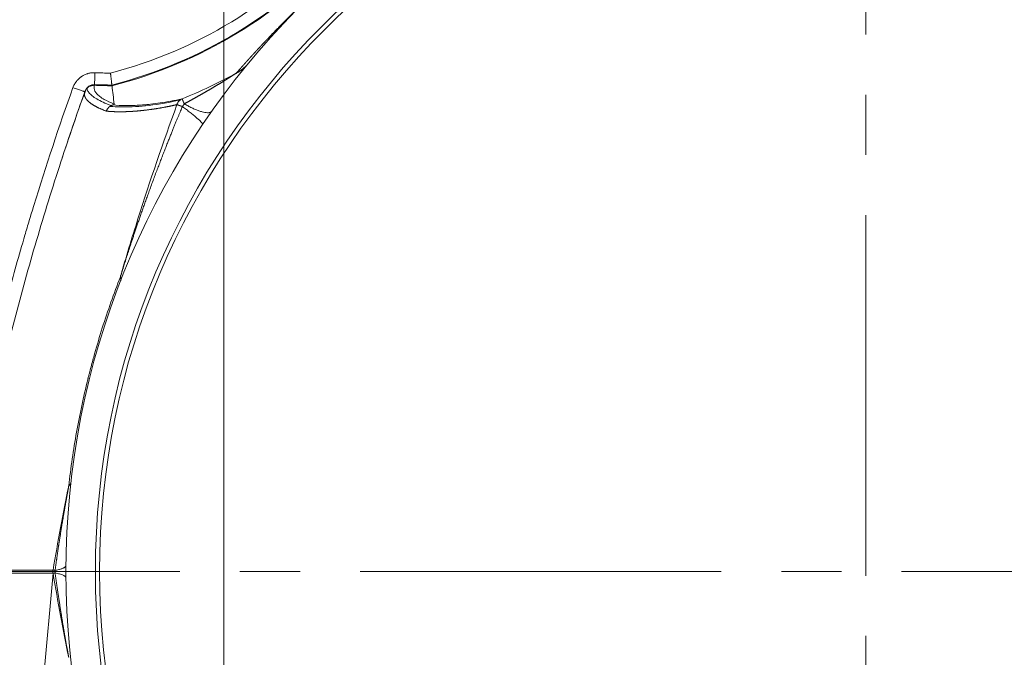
# Model space of a CAD drawing. Header units: millimetres. Extents: x -170 to 6906, y -2212 to 4257.
# Tile 3 of 256: x -42 to 192, y 1599 to 1750. Entities that reach past the tile are written whole.
import ezdxf

# ---------------------------------------------------------------- set-up
doc = ezdxf.new("R2010")
doc.units = ezdxf.units.MM
doc.linetypes.add('CENTER2', pattern=[28.575, 19.05, -3.175, 3.175, -3.175])
for name, color, linetype, lineweight in [('1轮廓实线层', 7, 'Continuous', 18), ('3中心线层', 1, 'CENTER2', 13), ('7标注层', 4, 'Continuous', 13)]:
    doc.layers.add(name, color=color, linetype=linetype, lineweight=lineweight)

msp = doc.modelspace()

# ---------------------------------------------------------------- linework, layer by layer
at = {"layer": '1轮廓实线层', "color": 7}
for p, q in [((-55.72, 1618.93), (-33.97, 1618.93)), ((-40.17, 1548.28), (-33.94, 1618.55))]:
    msp.add_line(p, q, dxfattribs=at)
for radius in [183, 182]:
    msp.add_circle((159.12, 1618.93), radius, dxfattribs=at)
for centre, radius, start, end in [((159.12, 1618.93), 190, 6.8906, 353.1094), ((1504.57, 1509.89), 1568.64, 169.92627, 174.82131), ((-47.51, 1841.65), 107.76, 284.6261, 318), ((-47.51, 1841.65), 110.59, 284.4281, 318), ((-47.51, 1841.65), 110.76, 284.4164, 318), ((-18.51, 1868.33), 130.96, 267.6104, 269.2176), ((-47.51, 1841.65), 118.9, 291.8417, 298.6749), ((-18.51, 1868.33), 133.79, 267.6104, 269.3809), ((-18.51, 1868.33), 133.96, 267.6104, 269.3906)]:
    msp.add_arc(centre, radius, start, end, dxfattribs=at)
for points, knots in [([(9.54, 1737.33), (9.56, 1737.35), (9.6, 1737.4), (9.67, 1737.47), (9.73, 1737.54), (9.79, 1737.61), (9.85, 1737.68), (9.91, 1737.75), (9.97, 1737.82), (10.03, 1737.89), (10.09, 1737.95), (10.15, 1738.02), (10.21, 1738.09), (10.27, 1738.16), (10.33, 1738.23), (10.4, 1738.3), (10.46, 1738.37), (10.52, 1738.44), (10.58, 1738.51), (10.64, 1738.58), (10.7, 1738.64), (10.76, 1738.71), (10.82, 1738.78), (10.88, 1738.85), (10.94, 1738.92), (11.01, 1738.99), (11.07, 1739.06), (11.13, 1739.13), (11.19, 1739.2), (11.25, 1739.26), (11.31, 1739.33), (11.37, 1739.4), (11.43, 1739.47), (11.5, 1739.54), (11.56, 1739.61), (11.62, 1739.68), (11.68, 1739.74), (11.74, 1739.81), (11.8, 1739.88), (11.86, 1739.95), (11.93, 1740.02), (11.99, 1740.09), (12.05, 1740.15), (12.11, 1740.22), (12.17, 1740.29), (12.23, 1740.36), (12.29, 1740.43), (12.36, 1740.5), (12.42, 1740.56), (12.48, 1740.63), (12.54, 1740.7), (12.6, 1740.77), (12.66, 1740.84), (12.73, 1740.9), (12.79, 1740.97), (12.85, 1741.04), (12.91, 1741.11), (12.97, 1741.18), (13.03, 1741.24), (13.1, 1741.31), (13.16, 1741.38), (13.22, 1741.45), (13.28, 1741.52), (13.34, 1741.58), (13.41, 1741.65), (13.47, 1741.72), (13.53, 1741.79), (13.59, 1741.85), (13.65, 1741.92), (13.72, 1741.99), (13.78, 1742.06), (13.84, 1742.13), (13.9, 1742.19), (13.97, 1742.26), (14.03, 1742.33), (14.09, 1742.4), (14.15, 1742.46), (14.21, 1742.53), (14.28, 1742.6), (14.34, 1742.67), (14.4, 1742.73), (14.46, 1742.8), (14.53, 1742.87), (14.59, 1742.94), (14.65, 1743), (14.71, 1743.07), (14.78, 1743.14), (14.84, 1743.21), (14.9, 1743.27), (14.96, 1743.34), (15.03, 1743.41), (15.09, 1743.47), (15.15, 1743.54), (15.21, 1743.61), (15.28, 1743.68), (15.34, 1743.74), (15.4, 1743.81), (15.47, 1743.88), (15.53, 1743.95), (15.59, 1744.01), (15.65, 1744.08), (15.72, 1744.15), (15.78, 1744.21), (15.84, 1744.28), (15.91, 1744.35), (15.97, 1744.41), (16.03, 1744.48), (16.1, 1744.55), (16.16, 1744.62), (16.22, 1744.68), (16.28, 1744.75), (16.35, 1744.82), (16.41, 1744.88), (16.47, 1744.95), (16.54, 1745.02), (16.6, 1745.08), (16.66, 1745.15), (16.73, 1745.22), (16.79, 1745.28), (16.85, 1745.35), (17.08, 1745.59), (17.48, 1746), (18.05, 1746.6), (18.62, 1747.19), (19.19, 1747.79), (19.77, 1748.38), (20.35, 1748.97), (20.93, 1749.55), (21.51, 1750.14), (22.09, 1750.72), (22.67, 1751.3), (23.21, 1751.83), (23.69, 1752.31), (24.11, 1752.72), (24.53, 1753.13), (24.95, 1753.54), (25.37, 1753.94), (25.79, 1754.35), (26.21, 1754.76), (26.63, 1755.16), (27.06, 1755.57), (27.48, 1755.97), (27.91, 1756.37), (28.33, 1756.78), (28.76, 1757.18), (29.19, 1757.58), (29.63, 1757.98), (30.06, 1758.39), (30.49, 1758.79), (30.8, 1759.07), (31, 1759.25), (31.07, 1759.32), (31.15, 1759.39), (31.23, 1759.46), (31.31, 1759.53), (31.38, 1759.61), (31.46, 1759.68), (31.54, 1759.75), (31.61, 1759.82), (31.69, 1759.89), (31.77, 1759.96), (31.84, 1760.03), (31.92, 1760.1), (32, 1760.17), (32.08, 1760.24), (32.15, 1760.31), (32.23, 1760.38), (32.31, 1760.45), (32.38, 1760.52), (32.46, 1760.59), (32.54, 1760.66), (32.62, 1760.73), (32.69, 1760.8), (32.77, 1760.87), (32.85, 1760.94), (32.93, 1761.01), (33, 1761.08), (33.08, 1761.15), (33.16, 1761.22), (33.24, 1761.29), (33.31, 1761.36), (33.39, 1761.43), (33.47, 1761.5), (33.55, 1761.56), (33.62, 1761.63), (33.7, 1761.7), (33.78, 1761.77), (33.86, 1761.84), (33.93, 1761.91), (34.01, 1761.98), (34.09, 1762.05), (34.17, 1762.12), (34.24, 1762.19), (34.32, 1762.26), (34.4, 1762.33), (34.48, 1762.4), (34.56, 1762.47), (34.63, 1762.54), (34.71, 1762.6), (34.79, 1762.67), (34.87, 1762.74), (34.94, 1762.81), (35.02, 1762.88), (35.1, 1762.95), (35.18, 1763.02), (35.26, 1763.09), (35.33, 1763.16), (35.41, 1763.23), (35.49, 1763.29), (35.57, 1763.36), (35.65, 1763.43), (35.73, 1763.5), (35.8, 1763.57), (35.88, 1763.64), (35.96, 1763.71), (36.04, 1763.78), (36.12, 1763.84), (36.2, 1763.91), (36.27, 1763.98), (36.35, 1764.05), (36.43, 1764.12), (36.51, 1764.19), (36.59, 1764.26), (36.67, 1764.32), (36.75, 1764.39), (36.82, 1764.46), (36.9, 1764.53), (36.98, 1764.6), (37.06, 1764.67), (37.14, 1764.74), (37.22, 1764.8), (37.3, 1764.87), (37.38, 1764.94), (37.45, 1765.01), (37.51, 1765.05), (37.53, 1765.08)], [0, 0, 0, 0, 0.004961, 0.009907, 0.014838, 0.019755, 0.024656, 0.029543, 0.034416, 0.039273, 0.044116, 0.048944, 0.053758, 0.058557, 0.063341, 0.06811, 0.072864, 0.077604, 0.082329, 0.08704, 0.091735, 0.096416, 0.101082, 0.105734, 0.110371, 0.114993, 0.1196, 0.124193, 0.128771, 0.133334, 0.137883, 0.142417, 0.146936, 0.151441, 0.155931, 0.160406, 0.164866, 0.169312, 0.173743, 0.17816, 0.182562, 0.186949, 0.191321, 0.195679, 0.200022, 0.204351, 0.208665, 0.212964, 0.217248, 0.221518, 0.225773, 0.230014, 0.23424, 0.238451, 0.242648, 0.24683, 0.250997, 0.25515, 0.259288, 0.263411, 0.26752, 0.271614, 0.275694, 0.279759, 0.283809, 0.287845, 0.291866, 0.295872, 0.299864, 0.303842, 0.307804, 0.311753, 0.315686, 0.319605, 0.323509, 0.327399, 0.331274, 0.335135, 0.338981, 0.342813, 0.34663, 0.350432, 0.35422, 0.357993, 0.361752, 0.365496, 0.369226, 0.372941, 0.376641, 0.380327, 0.383999, 0.387656, 0.391298, 0.394926, 0.398539, 0.402138, 0.405723, 0.409293, 0.412848, 0.416389, 0.419915, 0.423427, 0.426925, 0.430408, 0.433876, 0.43733, 0.44077, 0.444195, 0.447605, 0.451002, 0.454383, 0.457751, 0.461104, 0.464442, 0.467766, 0.471076, 0.474371, 0.477652, 0.480918, 0.48417, 0.487408, 0.515795, 0.542977, 0.568959, 0.593748, 0.617349, 0.639771, 0.661021, 0.68111, 0.700052, 0.717859, 0.734551, 0.745719, 0.756331, 0.766396, 0.775926, 0.784938, 0.793447, 0.801474, 0.809044, 0.816187, 0.822936, 0.829333, 0.835427, 0.841273, 0.846934, 0.852479, 0.857984, 0.863522, 0.869169, 0.87019, 0.871216, 0.872249, 0.873287, 0.874333, 0.875386, 0.876447, 0.877515, 0.878592, 0.879677, 0.88077, 0.881874, 0.882986, 0.884108, 0.88524, 0.886383, 0.887536, 0.8887, 0.889875, 0.891061, 0.892259, 0.893469, 0.89469, 0.895924, 0.89717, 0.898429, 0.899701, 0.900986, 0.902284, 0.903596, 0.904921, 0.90626, 0.907613, 0.90898, 0.910361, 0.911756, 0.913166, 0.914591, 0.916031, 0.917486, 0.918955, 0.92044, 0.921941, 0.923457, 0.924988, 0.926535, 0.928098, 0.929677, 0.931271, 0.932882, 0.934509, 0.936153, 0.937812, 0.939489, 0.941181, 0.942891, 0.944617, 0.94636, 0.94812, 0.949896, 0.95169, 0.953501, 0.955329, 0.957174, 0.959037, 0.960917, 0.962814, 0.964728, 0.966661, 0.968611, 0.970578, 0.972563, 0.974566, 0.976587, 0.978625, 0.980681, 0.982756, 0.984848, 0.986958, 0.989086, 0.991233, 0.993397, 0.99558, 0.997781, 1, 1, 1, 1]), ([(-29.21, 1733.94), (-29.16, 1734.08), (-29.05, 1734.34), (-28.87, 1734.72), (-28.72, 1734.96), (-28.6, 1735.14), (-28.56, 1735.2), (-28.48, 1735.31), (-28.44, 1735.37), (-28.31, 1735.54), (-28.13, 1735.75), (-27.83, 1736.05), (-27.62, 1736.23), (-27.45, 1736.37), (-27.4, 1736.41), (-27.28, 1736.49), (-27.22, 1736.53), (-27.05, 1736.65), (-26.81, 1736.8), (-26.44, 1736.99), (-26.18, 1737.1), (-25.98, 1737.17), (-25.91, 1737.2), (-25.78, 1737.24), (-25.71, 1737.26), (-25.5, 1737.32), (-25.23, 1737.39), (-24.81, 1737.45), (-24.39, 1737.48), (-24.11, 1737.48), (-23.97, 1737.48)], [0, 0, 0, 0, 0.0625, 0.125, 0.1875, 0.1875, 0.21875, 0.21875, 0.25, 0.25, 0.3125, 0.375, 0.4375, 0.4375, 0.46875, 0.46875, 0.5, 0.5, 0.5625, 0.625, 0.6875, 0.6875, 0.71875, 0.71875, 0.75, 0.75, 0.8125, 0.875, 0.9375, 1, 1, 1, 1]), ([(-24.09, 1734.49), (-24.09, 1734.5), (-24.09, 1734.53), (-24.09, 1734.62), (-24.09, 1734.68), (-24.08, 1734.84), (-24.08, 1734.94), (-24.07, 1735.16), (-24.06, 1735.29), (-24.05, 1735.56), (-24.04, 1735.71), (-24.03, 1736.03), (-24.02, 1736.2), (-24.01, 1736.55), (-24, 1736.73), (-23.98, 1737.1), (-23.98, 1737.29), (-23.97, 1737.48)], [0, 0, 0, 0, 0.125, 0.125, 0.25, 0.25, 0.375, 0.375, 0.5, 0.5, 0.625, 0.625, 0.75, 0.75, 0.875, 0.875, 1, 1, 1, 1]), ([(-19.93, 1734.38), (-19.93, 1734.38), (-19.94, 1734.39), (-19.94, 1734.42), (-19.94, 1734.46), (-19.95, 1734.52), (-19.96, 1734.56), (-19.96, 1734.58), (-19.96, 1734.62), (-19.96, 1734.64), (-19.97, 1734.7), (-19.98, 1734.79), (-20, 1734.94), (-20.02, 1735.06), (-20.03, 1735.14), (-20.03, 1735.16), (-20.03, 1735.19), (-20.04, 1735.24), (-20.04, 1735.29), (-20.06, 1735.39), (-20.07, 1735.53), (-20.09, 1735.69), (-20.11, 1735.81), (-20.11, 1735.85), (-20.12, 1735.91), (-20.12, 1735.93), (-20.13, 1735.97), (-20.14, 1736.08), (-20.16, 1736.27), (-20.19, 1736.54), (-20.22, 1736.72), (-20.23, 1736.86), (-20.24, 1736.91), (-20.25, 1737), (-20.26, 1737.09), (-20.28, 1737.21), (-20.29, 1737.29), (-20.29, 1737.33), (-20.29, 1737.35), (-20.29, 1737.35), (-20.3, 1737.36), (-20.3, 1737.37), (-20.3, 1737.38)], [0, 0, 0, 0, 0.0625, 0.0625, 0.125, 0.1875, 0.1875, 0.21875, 0.21875, 0.25, 0.25, 0.3125, 0.375, 0.4375, 0.4375, 0.453125, 0.453125, 0.46875, 0.5, 0.5, 0.5625, 0.625, 0.625, 0.65625, 0.65625, 0.671875, 0.671875, 0.6875, 0.75, 0.8125, 0.875, 0.875, 0.90625, 0.90625, 0.9375, 0.96875, 0.984375, 0.992188, 0.992188, 0.996094, 0.996094, 1, 1, 1, 1]), ([(-2.79, 1730.07), (-2.73, 1730.1), (-2.63, 1730.15), (-2.47, 1730.24), (-2.31, 1730.33), (-2.15, 1730.41), (-1.99, 1730.5), (-1.83, 1730.59), (-1.68, 1730.68), (-1.52, 1730.76), (-1.36, 1730.85), (-1.2, 1730.94), (-1.04, 1731.03), (-0.89, 1731.12), (-0.73, 1731.2), (-0.57, 1731.29), (-0.41, 1731.38), (-0.26, 1731.47), (-0.1, 1731.56), (0.06, 1731.65), (0.22, 1731.74), (0.37, 1731.83), (0.53, 1731.91), (0.69, 1732), (0.85, 1732.09), (1, 1732.18), (1.16, 1732.27), (1.32, 1732.36), (1.47, 1732.45), (1.63, 1732.54), (1.79, 1732.63), (1.95, 1732.72), (2.1, 1732.81), (2.26, 1732.9), (2.42, 1732.99), (2.57, 1733.09), (2.73, 1733.18), (2.89, 1733.27), (3.04, 1733.36), (3.2, 1733.45), (3.36, 1733.54), (3.52, 1733.63), (3.68, 1733.73), (3.85, 1733.82), (4.01, 1733.92), (4.18, 1734.02), (4.34, 1734.12), (4.51, 1734.21), (4.67, 1734.31), (4.83, 1734.41), (4.99, 1734.51), (5.16, 1734.61), (5.32, 1734.7), (5.48, 1734.8), (5.64, 1734.9), (5.8, 1735), (5.96, 1735.1), (6.12, 1735.19), (6.28, 1735.29), (6.44, 1735.39), (6.57, 1735.47), (6.67, 1735.53), (6.74, 1735.57), (6.81, 1735.62), (6.88, 1735.66), (6.95, 1735.7), (7.01, 1735.74), (7.08, 1735.78), (7.14, 1735.82), (7.21, 1735.86), (7.27, 1735.9), (7.33, 1735.94), (7.4, 1735.98), (7.46, 1736.01), (7.52, 1736.05), (7.57, 1736.09), (7.63, 1736.12), (7.69, 1736.16), (7.74, 1736.2), (7.8, 1736.23), (7.85, 1736.26), (7.91, 1736.3), (7.96, 1736.33), (8.01, 1736.36), (8.06, 1736.39), (8.11, 1736.43), (8.16, 1736.46), (8.21, 1736.49), (8.26, 1736.52), (8.31, 1736.55), (8.35, 1736.58), (8.4, 1736.6), (8.44, 1736.63), (8.48, 1736.66), (8.53, 1736.69), (8.57, 1736.71), (8.61, 1736.74), (8.65, 1736.76), (8.69, 1736.79), (8.73, 1736.81), (8.76, 1736.84), (8.8, 1736.86), (8.84, 1736.88), (8.87, 1736.9), (8.91, 1736.93), (8.94, 1736.95), (8.97, 1736.97), (9, 1736.99), (9.03, 1737.01), (9.06, 1737.03), (9.09, 1737.04), (9.12, 1737.06), (9.15, 1737.08), (9.17, 1737.1), (9.2, 1737.11), (9.22, 1737.13), (9.25, 1737.14), (9.27, 1737.16), (9.29, 1737.17), (9.32, 1737.19), (9.34, 1737.2), (9.36, 1737.21), (9.37, 1737.22), (9.39, 1737.23), (9.41, 1737.25), (9.43, 1737.26), (9.44, 1737.27), (9.46, 1737.28), (9.47, 1737.28), (9.48, 1737.29), (9.5, 1737.3), (9.51, 1737.31), (9.52, 1737.31), (9.53, 1737.32), (9.54, 1737.33), (9.54, 1737.33), (9.54, 1737.33)], [0, 0, 0, 0, 0.012496, 0.024994, 0.037493, 0.049995, 0.062499, 0.075005, 0.087512, 0.100022, 0.112533, 0.125047, 0.137562, 0.150079, 0.162598, 0.175119, 0.187641, 0.200165, 0.212691, 0.225219, 0.237749, 0.25028, 0.262813, 0.275348, 0.287884, 0.300422, 0.312962, 0.325503, 0.338046, 0.350591, 0.363137, 0.375685, 0.388235, 0.400786, 0.413339, 0.425894, 0.43845, 0.451007, 0.463567, 0.476128, 0.48869, 0.501254, 0.514611, 0.527949, 0.541267, 0.554566, 0.567845, 0.581105, 0.594345, 0.607566, 0.620768, 0.63395, 0.647112, 0.660255, 0.673379, 0.686483, 0.699567, 0.712632, 0.725678, 0.738704, 0.75171, 0.757511, 0.763242, 0.768906, 0.774501, 0.780028, 0.785486, 0.790876, 0.796198, 0.801451, 0.806636, 0.811753, 0.816801, 0.821782, 0.826694, 0.831538, 0.836314, 0.841022, 0.845662, 0.850234, 0.854737, 0.859173, 0.863541, 0.867841, 0.872073, 0.876237, 0.880333, 0.884362, 0.888323, 0.892216, 0.896042, 0.8998, 0.90349, 0.907113, 0.910669, 0.914157, 0.917578, 0.920931, 0.924218, 0.927437, 0.930589, 0.933674, 0.936692, 0.939644, 0.942529, 0.945347, 0.948098, 0.950783, 0.953402, 0.955955, 0.958441, 0.960862, 0.963217, 0.965506, 0.96773, 0.969889, 0.971983, 0.974013, 0.975977, 0.977878, 0.979715, 0.981488, 0.983198, 0.984846, 0.986432, 0.987956, 0.989419, 0.990821, 0.992165, 0.99345, 0.994677, 0.995848, 0.996964, 0.998027, 0.999038, 1, 1, 1, 1]), ([(-58.65, 1619.79), (-57.06, 1629.5), (-55.26, 1639.17), (-52.22, 1653.6), (-51.16, 1658.4), (-49.48, 1665.58), (-48.62, 1669.17), (-47.73, 1672.75), (-47.12, 1675.13), (-46.82, 1676.33), (-45.28, 1682.28), (-44, 1687.03), (-42, 1694.13), (-40.98, 1697.68), (-39.92, 1701.22), (-39.22, 1703.57), (-38.86, 1704.75), (-35.61, 1715.33), (-32.52, 1724.67), (-29.21, 1733.94)], [0, 0, 0, 0, 0.25, 0.25, 0.375, 0.375, 0.4375, 0.46875, 0.46875, 0.5, 0.5, 0.625, 0.625, 0.6875, 0.71875, 0.71875, 0.75, 0.75, 1, 1, 1, 1]), ([(-26.39, 1732.9), (-28.49, 1727.02), (-32.61, 1714.94), (-38.3, 1696.47), (-43.52, 1677.51), (-48.19, 1658.31), (-52.28, 1638.89), (-54.62, 1625.85), (-55.69, 1619.3)], [0, 0, 0, 0, 0.159434, 0.325976, 0.4934, 0.66163, 0.830539, 1, 1, 1, 1]), ([(-26.38, 1732.93), (-26.38, 1732.93), (-26.4, 1732.94), (-26.47, 1732.97), (-26.53, 1732.98), (-26.67, 1733.04), (-26.75, 1733.07), (-26.96, 1733.14), (-27.08, 1733.18), (-27.34, 1733.28), (-27.48, 1733.33), (-27.79, 1733.44), (-27.95, 1733.49), (-28.3, 1733.62), (-28.47, 1733.68), (-28.84, 1733.81), (-29.02, 1733.88), (-29.21, 1733.94)], [0, 0, 0, 0, 0.125, 0.125, 0.25, 0.25, 0.375, 0.375, 0.5, 0.5, 0.625, 0.625, 0.75, 0.75, 0.875, 0.875, 1, 1, 1, 1]), ([(-24.09, 1734.49), (-24.1, 1734.49), (-24.1, 1734.49), (-24.11, 1734.49), (-24.12, 1734.49), (-24.15, 1734.49), (-24.2, 1734.49), (-24.31, 1734.49), (-24.4, 1734.48), (-24.59, 1734.46), (-24.71, 1734.43), (-24.86, 1734.39), (-24.89, 1734.38), (-24.94, 1734.36), (-25.03, 1734.33), (-25.12, 1734.29), (-25.28, 1734.22), (-25.39, 1734.16), (-25.52, 1734.07), (-25.54, 1734.05), (-25.59, 1734.01), (-25.67, 1733.96), (-25.74, 1733.9), (-25.87, 1733.77), (-25.95, 1733.68), (-26.05, 1733.56), (-26.07, 1733.53), (-26.1, 1733.48), (-26.12, 1733.46), (-26.17, 1733.38), (-26.23, 1733.27), (-26.29, 1733.16), (-26.33, 1733.08), (-26.34, 1733.04), (-26.36, 1732.98), (-26.37, 1732.96), (-26.38, 1732.95), (-26.38, 1732.94), (-26.38, 1732.94), (-26.38, 1732.93)], [0, 0, 0, 0, 0.003906, 0.003906, 0.007813, 0.015625, 0.03125, 0.0625, 0.125, 0.125, 0.25, 0.25, 0.28125, 0.28125, 0.3125, 0.375, 0.375, 0.5, 0.5, 0.53125, 0.53125, 0.5625, 0.625, 0.625, 0.75, 0.75, 0.78125, 0.78125, 0.8125, 0.8125, 0.875, 0.9375, 0.9375, 0.96875, 0.984375, 0.992187, 0.996094, 0.996094, 1, 1, 1, 1]), ([(-24.09, 1734.66), (-24.31, 1734.66), (-24.53, 1734.63), (-24.98, 1734.5), (-25.21, 1734.4), (-25.8, 1734), (-26.1, 1733.62), (-26.27, 1733.19)], [0, 0, 0, 0, 0.238953, 0.238953, 0.502254, 0.502254, 1, 1, 1, 1]), ([(-20.1, 1729.67), (-20.82, 1729.94), (-21.48, 1730.2), (-23.16, 1730.98), (-24.02, 1731.49), (-24.96, 1732.25), (-25.21, 1732.5), (-25.61, 1733), (-25.74, 1733.25), (-25.85, 1733.58), (-25.87, 1733.66), (-25.89, 1733.75)], [0, 0, 0, 0, 0.198163, 0.198163, 0.56735, 0.56735, 0.751943, 0.751943, 0.936536, 0.936536, 1, 1, 1, 1]), ([(-19.41, 1730.02), (-20.34, 1730.39), (-21.13, 1730.77), (-22.16, 1731.36), (-22.49, 1731.58), (-22.93, 1731.91), (-23.06, 1732.01), (-23.24, 1732.18), (-23.3, 1732.23), (-23.41, 1732.34), (-23.46, 1732.39), (-23.91, 1732.88), (-24.14, 1733.3), (-24.22, 1733.98), (-24.19, 1734.23), (-24.09, 1734.49)], [0, 0, 0, 0, 0.251929, 0.251929, 0.394784, 0.394784, 0.466212, 0.466212, 0.501926, 0.501926, 0.53764, 0.53764, 0.823351, 0.823351, 1, 1, 1, 1]), ([(-20.42, 1729.49), (-20.38, 1729.49), (-20.34, 1729.48), (-19.56, 1729.41), (-18.77, 1729.37), (-16.19, 1729.32), (-14.21, 1729.4), (-9.72, 1729.86), (-7.21, 1730.24), (-4.2, 1730.9), (-3.98, 1730.95), (-3.76, 1731)], [0, 0, 0, 0, 0.010642, 0.010642, 0.202506, 0.202506, 0.586235, 0.586235, 0.969963, 0.969963, 1, 1, 1, 1]), ([(-3.27, 1731.28), (-4.2, 1731.07), (-5.1, 1730.89), (-6.84, 1730.56), (-7.67, 1730.42), (-9.29, 1730.18), (-10.06, 1730.08), (-11, 1729.97), (-11.18, 1729.95), (-11.55, 1729.92), (-11.73, 1729.9), (-12.27, 1729.85), (-12.62, 1729.82), (-14.33, 1729.7), (-15.58, 1729.66), (-17.8, 1729.68), (-18.79, 1729.74), (-19.67, 1729.83)], [0, 0, 0, 0, 0.125817, 0.125817, 0.251633, 0.251633, 0.37745, 0.37745, 0.408904, 0.408904, 0.440359, 0.440359, 0.503267, 0.503267, 0.7549, 0.7549, 1, 1, 1, 1]), ([(-4.51, 1729.9), (-4.48, 1729.98), (-4.45, 1730.05), (-4.39, 1730.2), (-4.36, 1730.27), (-4.28, 1730.41), (-4.23, 1730.48), (-4.14, 1730.61), (-4.09, 1730.68), (-3.98, 1730.8), (-3.92, 1730.85), (-3.81, 1730.96), (-3.74, 1731.01), (-3.61, 1731.1), (-3.55, 1731.15), (-3.41, 1731.22), (-3.34, 1731.25), (-3.27, 1731.28)], [0, 0, 0, 0, 0.125, 0.125, 0.25, 0.25, 0.375, 0.375, 0.5, 0.5, 0.625, 0.625, 0.75, 0.75, 0.875, 0.875, 1, 1, 1, 1]), ([(-19.67, 1729.83), (-19.68, 1729.83), (-19.69, 1729.83), (-19.72, 1729.82), (-19.74, 1729.81), (-19.76, 1729.81), (-19.79, 1729.8), (-19.81, 1729.79), (-19.84, 1729.78), (-19.86, 1729.78), (-19.89, 1729.77), (-19.91, 1729.76), (-19.94, 1729.75), (-19.96, 1729.74), (-19.99, 1729.73), (-20.01, 1729.72), (-20.04, 1729.71), (-20.06, 1729.69), (-20.09, 1729.68), (-20.11, 1729.67), (-20.14, 1729.66), (-20.16, 1729.64), (-20.19, 1729.63), (-20.21, 1729.62), (-20.24, 1729.6), (-20.26, 1729.59), (-20.29, 1729.57), (-20.31, 1729.56), (-20.34, 1729.54), (-20.36, 1729.52), (-20.39, 1729.51), (-20.41, 1729.49), (-20.44, 1729.47), (-20.46, 1729.46), (-20.49, 1729.44), (-20.51, 1729.42), (-20.54, 1729.4), (-20.56, 1729.38), (-20.58, 1729.36), (-20.61, 1729.34), (-20.63, 1729.32), (-20.68, 1729.28), (-20.75, 1729.21), (-20.84, 1729.11), (-20.93, 1728.99), (-21.03, 1728.86), (-21.11, 1728.73), (-21.17, 1728.6), (-21.22, 1728.5), (-21.25, 1728.43), (-21.27, 1728.38), (-21.27, 1728.36), (-21.28, 1728.35)], [0, 0, 0, 0, 0.010904, 0.021893, 0.032968, 0.044128, 0.055372, 0.066702, 0.078117, 0.089616, 0.1012, 0.112868, 0.124619, 0.136454, 0.148373, 0.160374, 0.172457, 0.184622, 0.196869, 0.209197, 0.221605, 0.234093, 0.246661, 0.259307, 0.272031, 0.284832, 0.29771, 0.310664, 0.323693, 0.336796, 0.349972, 0.363221, 0.376541, 0.389932, 0.403392, 0.416921, 0.430517, 0.444179, 0.457906, 0.471697, 0.485551, 0.499466, 0.552724, 0.612292, 0.678019, 0.749683, 0.823627, 0.884308, 0.932009, 0.967029, 0.98963, 1, 1, 1, 1]), ([(-19.67, 1729.83), (-19.67, 1729.83), (-19.66, 1729.84), (-19.66, 1729.84), (-19.65, 1729.84), (-19.65, 1729.84), (-19.65, 1729.84), (-19.64, 1729.84), (-19.64, 1729.84), (-19.63, 1729.84), (-19.63, 1729.85), (-19.62, 1729.85), (-19.62, 1729.85), (-19.62, 1729.85), (-19.61, 1729.85), (-19.61, 1729.85), (-19.6, 1729.85), (-19.6, 1729.85), (-19.6, 1729.85), (-19.59, 1729.86), (-19.59, 1729.86), (-19.59, 1729.86), (-19.58, 1729.86), (-19.58, 1729.86), (-19.57, 1729.86), (-19.57, 1729.86), (-19.57, 1729.87), (-19.56, 1729.87), (-19.56, 1729.87), (-19.56, 1729.87), (-19.55, 1729.87), (-19.55, 1729.87), (-19.55, 1729.87), (-19.54, 1729.87), (-19.54, 1729.88), (-19.54, 1729.88), (-19.53, 1729.88), (-19.53, 1729.88), (-19.53, 1729.88), (-19.52, 1729.88), (-19.52, 1729.88), (-19.52, 1729.89), (-19.52, 1729.89), (-19.51, 1729.89), (-19.51, 1729.89), (-19.51, 1729.89), (-19.5, 1729.89), (-19.5, 1729.89), (-19.5, 1729.9), (-19.5, 1729.9), (-19.49, 1729.9), (-19.49, 1729.9), (-19.49, 1729.9), (-19.49, 1729.9), (-19.48, 1729.9), (-19.48, 1729.91), (-19.48, 1729.91), (-19.48, 1729.91), (-19.47, 1729.91), (-19.47, 1729.91), (-19.47, 1729.91), (-19.47, 1729.91), (-19.47, 1729.92), (-19.46, 1729.92), (-19.46, 1729.92), (-19.46, 1729.92), (-19.46, 1729.92), (-19.46, 1729.92), (-19.45, 1729.93), (-19.45, 1729.93), (-19.45, 1729.93), (-19.45, 1729.93), (-19.45, 1729.93), (-19.44, 1729.93), (-19.44, 1729.93), (-19.44, 1729.94), (-19.44, 1729.94), (-19.44, 1729.94), (-19.44, 1729.94), (-19.43, 1729.94), (-19.43, 1729.94), (-19.43, 1729.95), (-19.43, 1729.95), (-19.43, 1729.95), (-19.43, 1729.95), (-19.43, 1729.95), (-19.42, 1729.96), (-19.42, 1729.96), (-19.42, 1729.97), (-19.41, 1729.98), (-19.41, 1729.98), (-19.41, 1729.99), (-19.41, 1730), (-19.41, 1730), (-19.41, 1730.01), (-19.41, 1730.01), (-19.41, 1730.02), (-19.41, 1730.02), (-19.41, 1730.02), (-19.41, 1730.02), (-19.41, 1730.02), (-19.41, 1730.02), (-19.41, 1730.02)], [0, 0, 0, 0, 0.002307, 0.004617, 0.006938, 0.009275, 0.011636, 0.014026, 0.016452, 0.01892, 0.021434, 0.024, 0.026623, 0.029308, 0.032059, 0.034879, 0.037773, 0.040743, 0.043794, 0.046927, 0.050146, 0.053453, 0.05685, 0.06034, 0.063924, 0.067604, 0.071383, 0.07526, 0.079238, 0.083318, 0.087502, 0.09179, 0.096183, 0.100683, 0.10529, 0.110005, 0.114829, 0.119763, 0.124807, 0.129963, 0.13523, 0.140609, 0.1461, 0.151705, 0.157424, 0.163257, 0.169204, 0.175266, 0.181444, 0.187737, 0.194146, 0.200671, 0.207313, 0.214072, 0.220948, 0.227941, 0.235052, 0.24228, 0.249627, 0.257092, 0.264676, 0.272378, 0.280199, 0.288139, 0.296198, 0.304376, 0.312674, 0.321092, 0.329629, 0.338286, 0.347064, 0.355961, 0.364979, 0.374116, 0.383375, 0.392754, 0.402254, 0.411874, 0.421615, 0.431477, 0.441461, 0.451565, 0.461791, 0.472137, 0.482606, 0.493195, 0.503906, 0.549372, 0.59691, 0.646524, 0.698217, 0.751991, 0.812754, 0.875997, 0.906711, 0.937998, 0.956306, 0.971425, 0.983353, 0.992092, 0.99764, 1, 1, 1, 1]), ([(-17.95, 1688.98), (-16.61, 1693.59), (-15.22, 1698.18), (-10.89, 1711.86), (-7.81, 1720.91), (-4.51, 1729.9)], [0, 0, 0, 0, 0.33467, 0.33467, 1, 1, 1, 1]), ([(-17.95, 1688.98), (-17.93, 1689.05), (-17.88, 1689.19), (-17.82, 1689.4), (-17.75, 1689.62), (-17.68, 1689.85), (-17.6, 1690.09), (-17.52, 1690.34), (-17.44, 1690.59), (-17.36, 1690.85), (-17.28, 1691.12), (-17.19, 1691.4), (-17.1, 1691.68), (-17.01, 1691.98), (-16.91, 1692.28), (-16.82, 1692.59), (-16.71, 1692.9), (-16.61, 1693.22), (-16.51, 1693.56), (-16.4, 1693.9), (-16.28, 1694.24), (-16.17, 1694.6), (-16.05, 1694.96), (-15.93, 1695.33), (-15.81, 1695.71), (-15.68, 1696.09), (-15.55, 1696.49), (-15.42, 1696.89), (-15.29, 1697.29), (-15.15, 1697.71), (-15.01, 1698.13), (-14.86, 1698.57), (-14.72, 1699.01), (-14.57, 1699.45), (-14.41, 1699.91), (-14.26, 1700.37), (-14.1, 1700.84), (-13.93, 1701.32), (-13.77, 1701.8), (-13.6, 1702.29), (-13.42, 1702.79), (-13.25, 1703.3), (-13.07, 1703.82), (-12.89, 1704.34), (-12.7, 1704.87), (-12.51, 1705.41), (-12.32, 1705.95), (-12.12, 1706.51), (-11.92, 1707.07), (-11.72, 1707.64), (-11.51, 1708.21), (-11.3, 1708.79), (-10.98, 1709.66), (-10.57, 1710.79), (-10.06, 1712.16), (-9.57, 1713.48), (-9.09, 1714.76), (-8.62, 1715.99), (-8.16, 1717.18), (-7.72, 1718.32), (-7.29, 1719.41), (-6.88, 1720.45), (-6.49, 1721.45), (-6.11, 1722.4), (-5.74, 1723.31), (-5.39, 1724.17), (-5.06, 1724.99), (-4.75, 1725.76), (-4.45, 1726.48), (-4.17, 1727.16), (-3.91, 1727.79), (-3.66, 1728.38), (-3.44, 1728.92), (-3.29, 1729.27), (-3.22, 1729.43)], [0, 0, 0, 0, 0.005027, 0.010246, 0.015655, 0.021255, 0.027046, 0.033028, 0.039201, 0.045565, 0.05212, 0.058866, 0.065803, 0.07293, 0.080249, 0.087759, 0.09546, 0.103352, 0.111435, 0.119709, 0.128174, 0.13683, 0.145677, 0.154715, 0.163944, 0.173365, 0.182976, 0.192778, 0.202772, 0.212957, 0.223333, 0.2339, 0.244658, 0.255607, 0.266748, 0.278079, 0.289602, 0.301316, 0.313222, 0.325318, 0.337606, 0.350085, 0.362756, 0.375618, 0.388671, 0.401915, 0.415351, 0.428978, 0.442797, 0.456807, 0.471008, 0.485401, 0.499986, 0.535091, 0.569068, 0.601916, 0.633636, 0.664227, 0.693688, 0.722021, 0.749224, 0.775298, 0.800242, 0.824055, 0.846739, 0.868292, 0.888714, 0.908006, 0.926167, 0.943196, 0.959095, 0.973861, 0.987497, 1, 1, 1, 1]), ([(-3.22, 1729.43), (-3.22, 1729.44), (-3.21, 1729.45), (-3.19, 1729.47), (-3.18, 1729.5), (-3.17, 1729.52), (-3.15, 1729.54), (-3.14, 1729.56), (-3.12, 1729.58), (-3.11, 1729.6), (-3.1, 1729.62), (-3.08, 1729.64), (-3.07, 1729.65), (-3.05, 1729.67), (-3.04, 1729.69), (-3.03, 1729.71), (-3.01, 1729.73), (-3, 1729.75), (-2.99, 1729.77), (-2.97, 1729.79), (-2.96, 1729.81), (-2.95, 1729.83), (-2.93, 1729.85), (-2.92, 1729.87), (-2.9, 1729.89), (-2.89, 1729.91), (-2.88, 1729.94), (-2.86, 1729.96), (-2.85, 1729.98), (-2.83, 1730), (-2.82, 1730.02), (-2.8, 1730.04), (-2.79, 1730.06), (-2.79, 1730.07)], [0, 0, 0, 0, 0.03351, 0.066567, 0.099206, 0.131461, 0.163368, 0.194967, 0.226294, 0.257391, 0.288296, 0.319052, 0.349698, 0.380278, 0.410832, 0.441402, 0.472029, 0.502753, 0.533616, 0.564655, 0.59591, 0.627418, 0.659214, 0.691333, 0.72381, 0.756675, 0.78996, 0.823693, 0.857903, 0.892614, 0.927853, 0.963641, 1, 1, 1, 1]), ([(-30.21, 1639.28), (-29.96, 1641.44), (-29.41, 1645.73), (-28.38, 1652.09), (-27.15, 1658.35), (-26.2, 1662.47), (-25.7, 1664.52), (-25.7, 1664.52), (-25.7, 1664.53), (-25.69, 1664.54), (-25.69, 1664.57), (-25.67, 1664.63), (-25.64, 1664.74), (-25.59, 1664.97), (-25.47, 1665.42), (-25.25, 1666.32), (-24.78, 1668.13), (-24.36, 1669.67), (-23.49, 1672.75), (-22.27, 1676.84), (-20.23, 1682.94), (-18.73, 1686.97), (-17.95, 1688.98)], [0, 0, 0, 0, 0.125, 0.25, 0.375, 0.5, 0.5, 0.500244, 0.500244, 0.500488, 0.500977, 0.501953, 0.503906, 0.507813, 0.515625, 0.53125, 0.5625, 0.625, 0.625, 0.75, 0.875, 1, 1, 1, 1]), ([(-17.87, 1688.03), (-17.84, 1688.09), (-17.83, 1688.16), (-17.81, 1688.31), (-17.8, 1688.39), (-17.82, 1688.55), (-17.83, 1688.63), (-17.88, 1688.8), (-17.91, 1688.89), (-17.95, 1688.98)], [0, 0, 0, 0, 0.25, 0.25, 0.5, 0.5, 0.75, 0.75, 1, 1, 1, 1]), ([(-33.46, 1619.22), (-33.44, 1619.32), (-33.41, 1619.53), (-33.37, 1619.84), (-33.33, 1620.14), (-33.29, 1620.44), (-33.24, 1620.74), (-33.2, 1621.04), (-33.16, 1621.34), (-33.12, 1621.63), (-33.07, 1621.93), (-33.03, 1622.22), (-32.99, 1622.5), (-32.95, 1622.79), (-32.91, 1623.07), (-32.87, 1623.35), (-32.82, 1623.63), (-32.78, 1623.91), (-32.74, 1624.19), (-32.7, 1624.46), (-32.66, 1624.73), (-32.62, 1625), (-32.58, 1625.26), (-32.54, 1625.53), (-32.5, 1625.79), (-32.46, 1626.05), (-32.42, 1626.31), (-32.38, 1626.57), (-32.34, 1626.82), (-32.3, 1627.07), (-32.26, 1627.32), (-32.22, 1627.57), (-32.18, 1627.81), (-32.14, 1628.06), (-32.11, 1628.3), (-32.07, 1628.54), (-32.03, 1628.78), (-31.99, 1629.01), (-31.95, 1629.24), (-31.92, 1629.47), (-31.88, 1629.7), (-31.84, 1629.93), (-31.81, 1630.15), (-31.77, 1630.38), (-31.73, 1630.6), (-31.7, 1630.81), (-31.66, 1631.03), (-31.62, 1631.24), (-31.59, 1631.46), (-31.55, 1631.67), (-31.52, 1631.87), (-31.48, 1632.08), (-31.45, 1632.28), (-31.42, 1632.48), (-31.38, 1632.68), (-31.35, 1632.88), (-31.32, 1633.08), (-31.28, 1633.27), (-31.25, 1633.46), (-31.22, 1633.65), (-31.18, 1633.84), (-31.15, 1634.02), (-31.12, 1634.2), (-31.09, 1634.38), (-31.06, 1634.56), (-31.03, 1634.74), (-31, 1634.91), (-30.97, 1635.08), (-30.94, 1635.25), (-30.91, 1635.42), (-30.88, 1635.59), (-30.85, 1635.75), (-30.82, 1635.91), (-30.79, 1636.07), (-30.76, 1636.23), (-30.74, 1636.39), (-30.71, 1636.54), (-30.68, 1636.69), (-30.65, 1636.84), (-30.63, 1636.99), (-30.6, 1637.13), (-30.58, 1637.27), (-30.55, 1637.41), (-30.52, 1637.55), (-30.5, 1637.69), (-30.47, 1637.82), (-30.45, 1637.96), (-30.43, 1638.09), (-30.4, 1638.22), (-30.38, 1638.34), (-30.36, 1638.47), (-30.33, 1638.59), (-30.31, 1638.71), (-30.29, 1638.83), (-30.27, 1638.94), (-30.25, 1639.06), (-30.23, 1639.17), (-30.21, 1639.24), (-30.21, 1639.28)], [0, 0, 0, 0, 0.015351, 0.030597, 0.045739, 0.060777, 0.075711, 0.090541, 0.105267, 0.119889, 0.134406, 0.14882, 0.163129, 0.177335, 0.191436, 0.205433, 0.219327, 0.233116, 0.246802, 0.260383, 0.27386, 0.287234, 0.300503, 0.313669, 0.326731, 0.339688, 0.352542, 0.365292, 0.377938, 0.39048, 0.402918, 0.415253, 0.427483, 0.43961, 0.451633, 0.463552, 0.475367, 0.487078, 0.498686, 0.510189, 0.521589, 0.532885, 0.544077, 0.555166, 0.566151, 0.577032, 0.587809, 0.598482, 0.609052, 0.619518, 0.62988, 0.640139, 0.650294, 0.660345, 0.670292, 0.680136, 0.689876, 0.699512, 0.709045, 0.718474, 0.727799, 0.73702, 0.746138, 0.755153, 0.764063, 0.77287, 0.781574, 0.790173, 0.798669, 0.807062, 0.815351, 0.823536, 0.831618, 0.839596, 0.84747, 0.855241, 0.862908, 0.870472, 0.877932, 0.885289, 0.892541, 0.899691, 0.906737, 0.913679, 0.920518, 0.927253, 0.933885, 0.940413, 0.946837, 0.953158, 0.959376, 0.96549, 0.9715, 0.977407, 0.983211, 0.988911, 0.994507, 1, 1, 1, 1]), ([(-55.69, 1618.55), (-54.62, 1612), (-52.28, 1598.96), (-48.19, 1579.55), (-43.52, 1560.36), (-38.3, 1541.4), (-32.61, 1522.93), (-28.49, 1510.84), (-26.39, 1504.96)], [0, 0, 0, 0, 0.169467, 0.338358, 0.506529, 0.673917, 0.840492, 1, 1, 1, 1]), ([(-33.46, 1618.93), (-33.46, 1618.94), (-33.46, 1618.95), (-33.46, 1618.97), (-33.46, 1619), (-33.46, 1619.02), (-33.46, 1619.04), (-33.46, 1619.06), (-33.46, 1619.09), (-33.46, 1619.11), (-33.46, 1619.13), (-33.46, 1619.15), (-33.46, 1619.18), (-33.46, 1619.2), (-33.46, 1619.21), (-33.46, 1619.22)], [0, 0, 0, 0, 0.077202, 0.154255, 0.231185, 0.308022, 0.384794, 0.461529, 0.538256, 0.615003, 0.691797, 0.768667, 0.84564, 0.922742, 1, 1, 1, 1]), ([(-33.46, 1618.64), (-33.46, 1618.64), (-33.46, 1618.66), (-33.46, 1618.68), (-33.46, 1618.7), (-33.46, 1618.73), (-33.46, 1618.75), (-33.46, 1618.77), (-33.46, 1618.79), (-33.46, 1618.82), (-33.46, 1618.84), (-33.46, 1618.86), (-33.46, 1618.88), (-33.46, 1618.91), (-33.46, 1618.92), (-33.46, 1618.93)], [0, 0, 0, 0, 0.077262, 0.154368, 0.231343, 0.308214, 0.38501, 0.461757, 0.538484, 0.615219, 0.69199, 0.768825, 0.845752, 0.922801, 1, 1, 1, 1]), ([(-30.21, 1598.58), (-30.22, 1598.65), (-30.25, 1598.79), (-30.29, 1599.01), (-30.33, 1599.23), (-30.37, 1599.46), (-30.41, 1599.7), (-30.46, 1599.94), (-30.5, 1600.19), (-30.55, 1600.45), (-30.6, 1600.72), (-30.65, 1600.99), (-30.7, 1601.28), (-30.75, 1601.57), (-30.81, 1601.86), (-30.86, 1602.17), (-30.91, 1602.48), (-30.97, 1602.8), (-31.03, 1603.12), (-31.09, 1603.46), (-31.15, 1603.8), (-31.21, 1604.14), (-31.27, 1604.5), (-31.33, 1604.86), (-31.39, 1605.23), (-31.46, 1605.61), (-31.52, 1606), (-31.59, 1606.39), (-31.65, 1606.79), (-31.72, 1607.2), (-31.79, 1607.61), (-31.86, 1608.04), (-31.93, 1608.47), (-32, 1608.9), (-32.07, 1609.35), (-32.14, 1609.8), (-32.22, 1610.26), (-32.29, 1610.73), (-32.36, 1611.2), (-32.44, 1611.69), (-32.52, 1612.18), (-32.59, 1612.67), (-32.67, 1613.18), (-32.74, 1613.69), (-32.82, 1614.21), (-32.9, 1614.74), (-32.98, 1615.27), (-33.06, 1615.81), (-33.14, 1616.36), (-33.22, 1616.92), (-33.3, 1617.49), (-33.38, 1618.06), (-33.43, 1618.44), (-33.46, 1618.64)], [0, 0, 0, 0, 0.010426, 0.021218, 0.032377, 0.043903, 0.055796, 0.068055, 0.080681, 0.093675, 0.107035, 0.120762, 0.134856, 0.149317, 0.164146, 0.179341, 0.194903, 0.210833, 0.22713, 0.243794, 0.260825, 0.278223, 0.295989, 0.314122, 0.332623, 0.351491, 0.370726, 0.390329, 0.4103, 0.430638, 0.451344, 0.472418, 0.493859, 0.515668, 0.537845, 0.56039, 0.583303, 0.606584, 0.630233, 0.65425, 0.678635, 0.703388, 0.72851, 0.754, 0.779859, 0.806086, 0.832682, 0.859646, 0.886979, 0.914681, 0.942752, 0.971191, 1, 1, 1, 1]), ([(-30.87, 1617.45), (-30.87, 1617.51), (-30.89, 1617.56), (-30.94, 1617.67), (-30.99, 1617.72), (-31.1, 1617.83), (-31.17, 1617.88), (-31.34, 1617.99), (-31.43, 1618.04), (-31.66, 1618.14), (-31.78, 1618.19), (-32.06, 1618.29), (-32.21, 1618.34), (-32.53, 1618.43), (-32.7, 1618.47), (-33.06, 1618.56), (-33.26, 1618.6), (-33.46, 1618.64)], [0, 0, 0, 0, 0.125, 0.125, 0.25, 0.25, 0.375, 0.375, 0.5, 0.5, 0.625, 0.625, 0.75, 0.75, 0.875, 0.875, 1, 1, 1, 1]), ([(-29.21, 1503.92), (-32.52, 1513.18), (-35.61, 1522.52), (-39.94, 1536.62), (-41.32, 1541.33), (-43.33, 1548.43), (-44.31, 1551.99), (-45.26, 1555.55), (-45.89, 1557.93), (-46.2, 1559.12), (-47.74, 1565.08), (-48.91, 1569.86), (-50.59, 1577.04), (-51.41, 1580.64), (-52.2, 1584.24), (-52.72, 1586.65), (-52.98, 1587.85), (-55.25, 1598.69), (-57.06, 1608.36), (-58.65, 1618.07)], [0, 0, 0, 0, 0.25, 0.25, 0.375, 0.375, 0.4375, 0.46875, 0.46875, 0.5, 0.5, 0.625, 0.625, 0.6875, 0.71875, 0.71875, 0.75, 0.75, 1, 1, 1, 1])]:
    msp.add_open_spline(points, degree=3, knots=knots, dxfattribs=at)
for points, weights, degree in [([(12.47, 1739.73), (11.24, 1738.25), (9.54, 1737.33)], [1, 0.981561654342, 1], 2), ([(-3.27, 1731.28), (-3.26, 1731.24), (-3.08, 1730.81), (-2.79, 1730.07)], [0.958070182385, 0.835911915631, 0.798827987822, 0.846818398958], 3), ([(-3.22, 1729.43), (-3.86, 1729.67), (-4.32, 1729.83), (-4.51, 1729.9)], [1, 0.931921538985, 0.931921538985, 1], 3), ([(1.57, 1725.13), (1.94, 1725.67), (-3.22, 1729.43)], [1, 0.825221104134, 1], 2), ([(3.78, 1728.33), (2.78, 1726.92), (-2.79, 1730.07)], [1, 0.825677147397, 1], 2), ([(-29.7, 1640.08), (-29.75, 1639.65), (-30.21, 1639.28)], [1, 0.989562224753, 1], 2), ([(-33.94, 1619.3), (-48.45, 1619.3), (-55.75, 1619.3), (-55.69, 1619.3)], [1, 0.99311441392, 0.992760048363, 0.998936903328], 3), ([(-33.94, 1618.55), (-48.45, 1618.55), (-55.75, 1618.55), (-55.69, 1618.55)], [1, 0.99311441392, 0.992760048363, 0.998936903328], 3), ([(-33.97, 1618.93), (-33.97, 1619.05), (-33.96, 1619.18), (-33.94, 1619.3)], [0.982941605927, 0.982941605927, 0.985099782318, 0.9894161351], 3), ([(-33.46, 1618.93), (-33.7, 1618.93), (-33.87, 1618.93), (-33.97, 1618.93)], [0.905234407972, 0.918470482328, 0.948776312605, 0.996151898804], 3), ([(-33.94, 1618.55), (-33.96, 1618.68), (-33.97, 1618.8), (-33.97, 1618.93)], [0.9894161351, 0.985099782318, 0.982941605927, 0.982941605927], 3), ([(-33.94, 1619.3), (-33.84, 1619.29), (-33.68, 1619.26), (-33.46, 1619.22)], [1, 0.983644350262, 0.983644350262, 1], 3), ([(-33.46, 1618.64), (-33.68, 1618.6), (-33.84, 1618.57), (-33.94, 1618.55)], [1, 0.983644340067, 0.983644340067, 1], 3), ([(-30.87, 1620.4), (-30.88, 1619.71), (-33.46, 1619.22)], [1, 0.933454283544, 1], 2), ([(-30.88, 1618.93), (-30.88, 1618.93), (-33.46, 1618.93)], [1, 0.933329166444, 1], 2)]:
    msp.add_rational_spline(points, weights, degree=degree, dxfattribs=at)
for points, degree in [([(-26.38, 1732.93), (-28.31, 1727.55), (-30.16, 1722.13), (-31.94, 1716.7)], 3), ([(-26.22, 1733.27), (-26.41, 1732.63)], 1), ([(-19.93, 1734.38), (-19.76, 1732.93), (-19.58, 1731.47), (-19.41, 1730.02)], 3), ([(-26.47, 1732.46), (-26.49, 1732.38)], 1), ([(-30.21, 1639.28), (-31.56, 1632.65), (-32.8, 1625.99), (-33.94, 1619.3)], 3), ([(-30.21, 1598.58), (-31.56, 1605.21), (-32.8, 1611.87), (-33.94, 1618.55)], 3)]:
    msp.add_open_spline(points, degree=degree, dxfattribs=at)
for points, weights, knots in [([(-26.38, 1732.93), (-26.48, 1732.69), (-26.51, 1732.44), (-26.42, 1731.77), (-26.19, 1731.34), (-25.73, 1730.85), (-25.68, 1730.8), (-25.56, 1730.69), (-25.5, 1730.63), (-25.32, 1730.47), (-25.18, 1730.36), (-24.74, 1730.03), (-24.4, 1729.82), (-23.27, 1729.18), (-22.36, 1728.76), (-21.28, 1728.35)], [0.999999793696, 0.999999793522, 0.999999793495, 0.999999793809, 0.999999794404, 0.999999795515, 0.999999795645, 0.999999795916, 0.999999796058, 0.9999997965, 0.999999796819, 0.999999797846, 0.999999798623, 0.999999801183, 0.999999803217, 0.999999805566], [0, 0, 0, 0, 0.168665, 0.168665, 0.447985, 0.447985, 0.4829, 0.4829, 0.517815, 0.517815, 0.587645, 0.587645, 0.727304, 0.727304, 1, 1, 1, 1]), ([(-21.28, 1728.35), (-20.38, 1728.26), (-19.37, 1728.21), (-17.09, 1728.19), (-15.81, 1728.24), (-14.06, 1728.37), (-13.7, 1728.4), (-13.15, 1728.46), (-12.97, 1728.48), (-12.59, 1728.51), (-12.4, 1728.54), (-11.45, 1728.65), (-10.65, 1728.75), (-9, 1729), (-8.15, 1729.15), (-6.37, 1729.49), (-5.46, 1729.68), (-4.51, 1729.9)], [0.99999994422, 0.999999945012, 0.999999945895, 0.999999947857, 0.999999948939, 0.999999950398, 0.999999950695, 0.999999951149, 0.999999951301, 0.999999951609, 0.999999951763, 0.999999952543, 0.999999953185, 0.999999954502, 0.999999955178, 0.999999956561, 0.999999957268, 0.999999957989], [0, 0, 0, 0, 0.2455, 0.2455, 0.497, 0.497, 0.559875, 0.559875, 0.591313, 0.591313, 0.62275, 0.62275, 0.7485, 0.7485, 0.87425, 0.87425, 1, 1, 1, 1])]:
    msp.add_rational_spline(points, weights, degree=3, knots=knots, dxfattribs=at)
at = {"layer": '3中心线层', "color": 7, "ltscale": 4.5}
for p, q in [((159.12, 1832.25), (159.12, 1400.75)), ((510.5, 1618.93), (-69.41, 1618.93))]:
    msp.add_line(p, q, dxfattribs=at)
at = {"layer": '7标注层', "color": 7}
msp.add_line((6.62, 1755.93), (6.62, 1361.93), dxfattribs=at)

doc.saveas('drawing.dxf')
